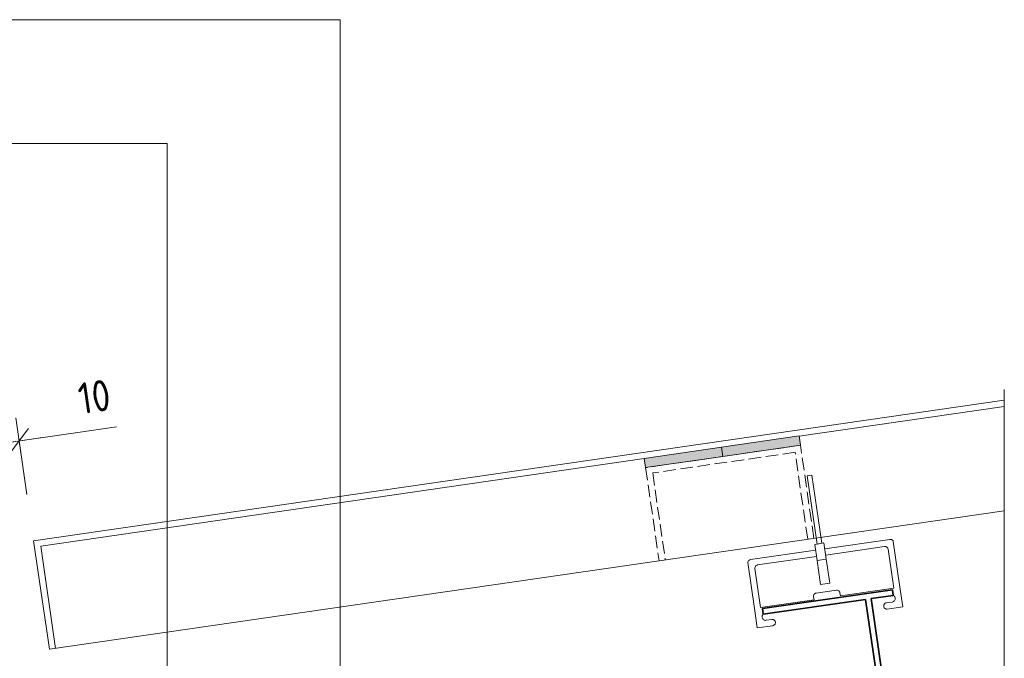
# Model space of a CAD drawing. Header units: millimetres. Extents: x 4450047 to 4451904, y 8380149 to 8380950.
# Tile 19 of 19: x 4451580 to 4451895, y 8380728 to 8380932. Entities that reach past the tile are written whole.
import ezdxf

# ---------------------------------------------------------------- set-up
doc = ezdxf.new("R2010")
doc.units = ezdxf.units.MM
doc.linetypes.add('01 Штриховая _4 мм_', pattern=[5.5, 4, -1.5])
doc.layers.add('Линии', color=7, linetype='Continuous', lineweight=18, true_color=0x00a600)
for name, color, linetype, lineweight in [('Марки по нескольким категориям', 7, 'Continuous', 9), ('Обобщенные модели', 7, 'Continuous', 18), ('Размеры', 7, 'Continuous', 9), ('Размеры-5', 7, 'Continuous', 9), ('Типовые аннотации', 7, 'Continuous', 18), ('Тонкие линии', 7, 'Continuous', 18), ('Элементы узлов', 7, 'Continuous', 18)]:
    doc.layers.add(name, color=color, linetype=linetype, lineweight=lineweight)
doc.styles.add('GOST Common', font='GOST_Common.ttf', dxfattribs={"width": 0.9, "height": 10})
doc.dimstyles.new('ADSK_Основной_2_0', dxfattribs={"dimscale": 304.8, "dimtxt": 10.05715, "dimasz": 0.023196, "dimexe": 0.024606, "dimexo": 0.049213, "dimgap": 0.008202, "dimtad": 1, "dimdec": 0, "dimzin": 0, "dimdsep": 46, "dimtxsty": 'GOST Common', "dimblk1": 'OBLIQUE', "dimblk2": 'OBLIQUE', "dimsah": 1, "dimcen": 0.09, "dimdle": 0.024606, "dimazin": 0, "dimtfac": 1, "dimtdec": 4, "dimtix": 1, "dimtmove": 1, "dimatfit": 3, "dimfxl": 1, "dimtvp": 1, "dimtfill": 1, "dimtolj": 1, "dimtzin": 0, "dimarcsym": 2})

# ---------------------------------------------------------------- blocks, each defined once
blk = doc.blocks.new('HILTI_s_Профиль_MFT-T - Профиль MFT-Ta 60x42x1_8 6m-V14-Разрез 3-3')
at = {"layer": 'Обобщенные модели', "lineweight": 35}
for p, q in [((4451859.18, 8380749.4), (4451817.61, 8380743.38)), ((4451859.44, 8380747.62), (4451859.18, 8380749.4)), ((4451817.87, 8380741.6), (4451850.63, 8380746.35)), ((4451850.63, 8380746.35), (4451858.97, 8380688.75)), ((4451852.41, 8380746.6), (4451859.44, 8380747.62)), ((4451860.75, 8380689), (4451852.41, 8380746.6)), ((4451817.61, 8380743.38), (4451817.87, 8380741.6)), ((4451858.97, 8380688.75), (4451860.75, 8380689))]:
    blk.add_line(p, q, dxfattribs=at)
blk = doc.blocks.new('HILTI_s_Профиль_MFT-T - Профиль MFT-Ta 60x42x1_8 6m-V20-Разрез 3-3')
at = {"layer": 'Обобщенные модели', "lineweight": 35}
for p, q in [((4451859.18, 8380749.4), (4451817.61, 8380743.39)), ((4451859.44, 8380747.62), (4451859.18, 8380749.4)), ((4451817.87, 8380741.6), (4451850.63, 8380746.35)), ((4451850.63, 8380746.35), (4451858.97, 8380688.75)), ((4451852.41, 8380746.61), (4451859.44, 8380747.62)), ((4451860.75, 8380689.01), (4451852.41, 8380746.61)), ((4451817.61, 8380743.39), (4451817.87, 8380741.6)), ((4451858.97, 8380688.75), (4451860.75, 8380689.01))]:
    blk.add_line(p, q, dxfattribs=at)
blk = doc.blocks.new('HILTI_s_Салазка_MFT-CCF - Салазка MFT-CCF S42-V24-Разрез 3-3')
at = {"layer": 'Обобщенные модели'}
for p, q in [((4451837.59, 8380762.48), (4451858.38, 8380765.49)), ((4451813.81, 8380759.03), (4451834.61, 8380762.04)), ((4451856.67, 8380763.22), (4451837.87, 8380760.5)), ((4451859.61, 8380749.91), (4451857.8, 8380762.38)), ((4451859.47, 8380764.85), (4451861.59, 8380750.19)), ((4451834.91, 8380760.07), (4451816.1, 8380757.34)), ((4451815.08, 8380743.45), (4451812.95, 8380758.1)), ((4451815.25, 8380756.2), (4451817.06, 8380743.73)), ((4451834.83, 8380748.33), (4451841.27, 8380749.27)), ((4451842.54, 8380747.43), (4451859.61, 8380749.91)), ((4451861.59, 8380750.19), (4451862.5, 8380743.96)), ((4451817.06, 8380743.73), (4451834.13, 8380746.21)), ((4451834.13, 8380746.21), (4451833.99, 8380747.2)), ((4451842.4, 8380748.42), (4451842.54, 8380747.43)), ((4451815.98, 8380737.21), (4451815.08, 8380743.45)), ((4451857.26, 8380745.22), (4451859.09, 8380745.49)), ((4451862.5, 8380743.96), (4451857.55, 8380743.24)), ((4451818.82, 8380739.64), (4451820.65, 8380739.91)), ((4451820.93, 8380737.93), (4451815.98, 8380737.21))]:
    blk.add_line(p, q, dxfattribs=at)
at = {"layer": 'Обобщенные модели', "flags": 128}
for points in [[(4451858.38, 8380765.49), (4451858.55, 8380765.5), (4451858.72, 8380765.48), (4451858.89, 8380765.44), (4451859.04, 8380765.36), (4451859.18, 8380765.26), (4451859.3, 8380765.14), (4451859.4, 8380765), (4451859.47, 8380764.85)], [(4451857.8, 8380762.38), (4451857.76, 8380762.57), (4451857.67, 8380762.75), (4451857.56, 8380762.9), (4451857.41, 8380763.04), (4451857.25, 8380763.14), (4451857.06, 8380763.2), (4451856.87, 8380763.23), (4451856.67, 8380763.22)], [(4451812.95, 8380758.1), (4451812.98, 8380758.27), (4451813.03, 8380758.43), (4451813.11, 8380758.58), (4451813.22, 8380758.71), (4451813.34, 8380758.83), (4451813.49, 8380758.92), (4451813.64, 8380758.99), (4451813.81, 8380759.03)], [(4451816.1, 8380757.34), (4451815.91, 8380757.29), (4451815.73, 8380757.21), (4451815.57, 8380757.09), (4451815.44, 8380756.95), (4451815.34, 8380756.78), (4451815.27, 8380756.59), (4451815.24, 8380756.4), (4451815.25, 8380756.2)], [(4451841.27, 8380749.27), (4451841.46, 8380749.28), (4451841.65, 8380749.25), (4451841.84, 8380749.18), (4451842.01, 8380749.08), (4451842.15, 8380748.95), (4451842.27, 8380748.79), (4451842.35, 8380748.61), (4451842.4, 8380748.42)], [(4451833.99, 8380747.2), (4451833.98, 8380747.4), (4451834.01, 8380747.59), (4451834.07, 8380747.77), (4451834.17, 8380747.94), (4451834.31, 8380748.09), (4451834.46, 8380748.2), (4451834.64, 8380748.29), (4451834.83, 8380748.33)], [(4451859.09, 8380745.49), (4451859.3, 8380745.54), (4451859.49, 8380745.62), (4451859.66, 8380745.74), (4451859.81, 8380745.89), (4451859.93, 8380746.07), (4451860.02, 8380746.27), (4451860.06, 8380746.47), (4451860.07, 8380746.68), (4451860.04, 8380746.89), (4451859.97, 8380747.1), (4451859.87, 8380747.28), (4451859.73, 8380747.44), (4451859.57, 8380747.58), (4451859.44, 8380747.65)], [(4451857.55, 8380743.24), (4451857.36, 8380743.23), (4451857.18, 8380743.26), (4451857.01, 8380743.32), (4451856.84, 8380743.4), (4451856.7, 8380743.52), (4451856.58, 8380743.66), (4451856.49, 8380743.82), (4451856.43, 8380744), (4451856.41, 8380744.18), (4451856.41, 8380744.36), (4451856.46, 8380744.54), (4451856.53, 8380744.71), (4451856.63, 8380744.87), (4451856.76, 8380745), (4451856.91, 8380745.1), (4451857.08, 8380745.18), (4451857.26, 8380745.22)], [(4451817.85, 8380741.61), (4451817.76, 8380741.51), (4451817.65, 8380741.34), (4451817.56, 8380741.14), (4451817.51, 8380740.94), (4451817.5, 8380740.72), (4451817.54, 8380740.51), (4451817.6, 8380740.31), (4451817.71, 8380740.13), (4451817.84, 8380739.97), (4451818.01, 8380739.83), (4451818.19, 8380739.73), (4451818.4, 8380739.66), (4451818.61, 8380739.63), (4451818.82, 8380739.64)], [(4451820.65, 8380739.91), (4451820.83, 8380739.92), (4451821.01, 8380739.89), (4451821.19, 8380739.84), (4451821.35, 8380739.75), (4451821.49, 8380739.63), (4451821.61, 8380739.49), (4451821.7, 8380739.33), (4451821.76, 8380739.15), (4451821.79, 8380738.97), (4451821.78, 8380738.79), (4451821.74, 8380738.61), (4451821.66, 8380738.44), (4451821.56, 8380738.29), (4451821.43, 8380738.15), (4451821.28, 8380738.05), (4451821.11, 8380737.97), (4451820.93, 8380737.93)]]:
    blk.add_lwpolyline(points, dxfattribs=at)
blk = doc.blocks.new('HILTI_as_Соединитель_MFT-CCU_Заклепка_БезГрафики - Соединитель MFT-CCU Заклепка БезГрафики-V25-Разрез 3-3')
at = {"layer": 'Обобщенные модели'}
for p, q in [((4451831.92, 8380785.8), (4451833.41, 8380786.02)), ((4451835.08, 8380764.03), (4451831.92, 8380785.8)), ((4451833.41, 8380786.02), (4451836.57, 8380764.25)), ((4451834.34, 8380763.92), (4451837.31, 8380764.36)), ((4451835.09, 8380758.72), (4451834.34, 8380763.92)), ((4451836.57, 8380764.25), (4451835.08, 8380764.03)), ((4451837.31, 8380764.36), (4451838.06, 8380759.15)), ((4451838.06, 8380759.15), (4451835.09, 8380758.72)), ((4451836.21, 8380751.06), (4451835.09, 8380758.72)), ((4451838.06, 8380759.15), (4451839.17, 8380751.49)), ((4451839.17, 8380751.49), (4451836.21, 8380751.06))]:
    blk.add_line(p, q, dxfattribs=at)
blk = doc.blocks.new('HILTI_Линия_Разрыва - Тип 1-21041663-Разрез 3-3')
at = {"layer": 'Элементы узлов'}
for p, q in [((4451894.96, 8380798.42), (4451894.96, 8380561.04)), ((4451894.96, 8380549.91), (4451894.96, 8380312.66))]:
    blk.add_line(p, q, dxfattribs=at)
blk = doc.blocks.new('DIMBLOCK3-Разрез 3-3')
at = {"layer": 'Размеры-5'}
for p, q in [((4451572.58, 8380778.42), (4451569.02, 8380802.94)), ((4451582.48, 8380779.86), (4451578.92, 8380804.38)), ((4451598, 8380799.57), (4451575.05, 8380796.24)), ((4451611.1, 8380801.47), (4451598, 8380799.57)), ((4451587.42, 8380798.03), (4451570.1, 8380795.52)), ((4451580, 8380796.96), (4451582.48, 8380779.86)), ((4451570.1, 8380795.52), (4451572.58, 8380778.42))]:
    blk.add_line(p, q, dxfattribs=at)
at = {"layer": 'Размеры-5', "lineweight": 18}
for p, q in [((4451580, 8380796.96), (4451582.99, 8380800.96)), ((4451570.1, 8380795.52), (4451573.09, 8380799.53)), ((4451580, 8380796.96), (4451577, 8380792.95)), ((4451570.1, 8380795.52), (4451567.11, 8380791.52))]:
    blk.add_line(p, q, dxfattribs=at)
at = {"layer": 'Размеры-5', "color": 0, "insert": (4451598.24, 8380815.33), "char_height": 10, "width": 12.8868, "attachment_point": 1, "rotation": 8.2533, "line_spacing_factor": 1.022761, "style": 'GOST Common', "bg_fill": 3, "box_fill_scale": 1.25, "bg_fill_color": 256, "bg_fill_true_color": 13158600, "bg_fill_transparency": 0}
blk.add_mtext('10', dxfattribs=at)
blk = doc.blocks.new('_Oblique')
at = {"color": 0, "linetype": 'ByBlock', "lineweight": -2}
blk.add_line((-0.5, -0.5), (0.5, 0.5), dxfattribs=at)

msp = doc.modelspace()

# ---------------------------------------------------------------- hatches: boundary and pattern name
at = {"layer": 'Элементы узлов', "true_color": 0xffffff}
for points in [[(4451805.02, 8380792.02), (4451829.76, 8380795.61), (4451829.33, 8380798.58), (4451804.59, 8380794.99)], [(4451780.28, 8380788.44), (4451805.02, 8380792.02), (4451804.59, 8380794.99), (4451779.85, 8380791.4)]]:
    msp.add_hatch(color=7, dxfattribs=at).paths.add_polyline_path(points)

# ---------------------------------------------------------------- linework, layer by layer
at = {"layer": 'Линии', "color": 7}
for p, q in [((4451584.63, 8380765.01), (4451894.96, 8380810.03)), ((4451829.34, 8380798.49), (4451894.96, 8380808.01)), ((4451586.9, 8380763.32), (4451779.86, 8380791.31)), ((4451589.65, 8380730.38), (4451894.96, 8380774.66)), ((4451589.65, 8380730.38), (4451584.63, 8380765.01)), ((4451591.63, 8380730.66), (4451586.9, 8380763.32))]:
    msp.add_line(p, q, dxfattribs=at)
at = {"layer": 'Линии', "color": 7, "linetype": '01 Штриховая _4 мм_'}
for p, q in [((4451829.76, 8380795.61), (4451780.28, 8380788.44)), ((4451828.07, 8380793.35), (4451782.55, 8380786.74)), ((4451832.1, 8380765.54), (4451828.07, 8380793.35)), ((4451834.08, 8380765.83), (4451829.76, 8380795.61)), ((4451780.28, 8380788.44), (4451784.6, 8380758.65)), ((4451782.55, 8380786.74), (4451786.58, 8380758.94))]:
    msp.add_line(p, q, dxfattribs=at)
at = {"layer": 'Марки по нескольким категориям'}
for p, q in [((4451682.61, 8380931.61), (4451548.5, 8380931.61)), ((4451682.61, 8380709.63), (4451682.61, 8380931.61)), ((4451627.33, 8380892.06), (4451566.08, 8380892.06)), ((4451627.33, 8380628.95), (4451627.33, 8380892.06))]:
    msp.add_line(p, q, dxfattribs=at)
at = {"layer": 'Типовые аннотации', "lineweight": 9}
msp.add_line((4451894.96, 8380798.42), (4451894.96, 8380813.42), dxfattribs=at)
at = {"layer": 'Тонкие линии'}
for p, q in [((4451829.33, 8380798.58), (4451804.59, 8380794.99)), ((4451829.76, 8380795.61), (4451829.33, 8380798.58)), ((4451804.59, 8380794.99), (4451779.85, 8380791.4)), ((4451805.02, 8380792.02), (4451804.59, 8380794.99)), ((4451805.02, 8380792.02), (4451829.76, 8380795.61)), ((4451779.85, 8380791.4), (4451780.28, 8380788.44)), ((4451780.28, 8380788.44), (4451805.02, 8380792.02))]:
    msp.add_line(p, q, dxfattribs=at)

# ---------------------------------------------------------------- block references
at = {"layer": 'Обобщенные модели'}
for name in ['HILTI_as_Соединитель_MFT-CCU_Заклепка_БезГрафики - Соединитель MFT-CCU Заклепка БезГрафики-V25-Разрез 3-3', 'HILTI_s_Салазка_MFT-CCF - Салазка MFT-CCF S42-V24-Разрез 3-3', 'HILTI_s_Профиль_MFT-T - Профиль MFT-Ta 60x42x1_8 6m-V14-Разрез 3-3', 'HILTI_s_Профиль_MFT-T - Профиль MFT-Ta 60x42x1_8 6m-V20-Разрез 3-3']:
    msp.add_blockref(name, (0, 0), dxfattribs=at)
at = {"layer": 'Элементы узлов'}
msp.add_blockref('HILTI_Линия_Разрыва - Тип 1-21041663-Разрез 3-3', (0, 0), dxfattribs=at)

# ---------------------------------------------------------------- next in the draw order: dimensions: what is measured, and where the dimension line sits
at = {"layer": 'Размеры'}
dim = msp.add_linear_dim(base=(4451570.1, 8380795.52), p1=(4451584.63, 8380765.01), p2=(4451574.73, 8380763.58), angle=8.2533, dimstyle='ADSK_Основной_2_0', override={"dimpost": '<>', "dimfxl": 10}, dxfattribs=at)
dim.commit()
dim.dimension.update_dxf_attribs({"geometry": 'DIMBLOCK3-Разрез 3-3', "text_midpoint": (4451605.57, 8380809.66), "dimtype": 160, "text_rotation": 8.2533})

doc.saveas('drawing.dxf')
